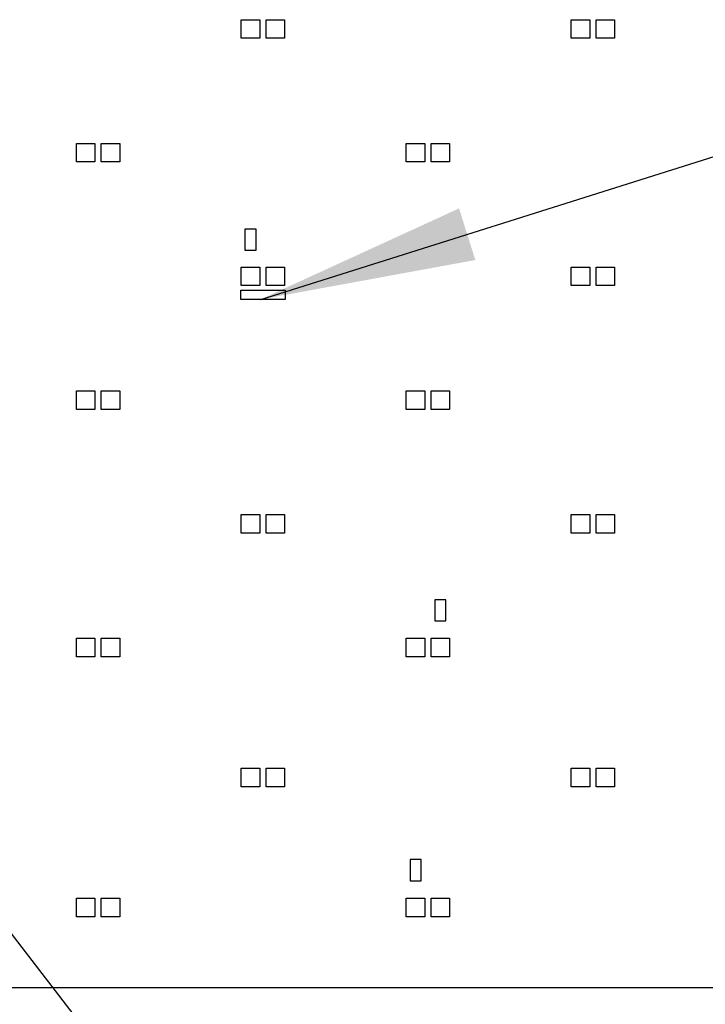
# Model space of a CAD drawing. Header units: millimetres. Extents: x 0 to 210, y 0 to 297.
# Tile 9 of 40: x 84 to 95, y 142 to 158. Entities that reach past the tile are written whole.
import ezdxf

# ---------------------------------------------------------------- set-up
doc = ezdxf.new("R2010")
doc.units = ezdxf.units.MM
doc.header["$LTSCALE"] = 19.36
doc.layers.get('0').update_dxf_attribs({"linetype": 'CONTINUOUS'})
doc.layers.add('Z_NOTICE', color=7, linetype='CONTINUOUS')
doc.styles.get("Standard").update_dxf_attribs({"font": 'txt', "width": 0.7})
doc.dimstyles.get("Standard").update_dxf_attribs({"dimtxt": 3.5, "dimasz": 3.5, "dimexe": 1.5, "dimexo": 0, "dimtad": 1, "dimdec": 3, "dimdsep": 46, "dimtxsty": 'Standard', "dimblk": '_FILLED', "dimblk1": '_FILLED', "dimblk2": '_FILLED', "dimcen": 0.09, "dimclrt": 5, "dimadec": 0, "dimazin": 0, "dimtol": 1, "dimtp": 0.001, "dimtm": 0.001, "dimtfac": 1, "dimtdec": 3, "dimtofl": 0, "dimtmove": 0, "dimatfit": 3, "dimldrblk": '_FILLED', "dimfxl": 0, "dimtolj": 1, "dimarcsym": 0})

# ---------------------------------------------------------------- blocks, each defined once
blk = doc.blocks.new('_FILLED')
at = {"color": 0, "linetype": 'ByBlock'}
blk.add_solid([(0, 0), (-1, 0.125), (-1, -0.125)], dxfattribs=at)

msp = doc.modelspace()

# ---------------------------------------------------------------- linework, layer by layer
at = {"color": 7, "linetype": 'Continuous'}
for p, q in [((87.22744, 157.67888), (87.22744, 157.97888)), ((87.22744, 157.97888), (87.52744, 157.97888)), ((87.52744, 157.97888), (87.52744, 157.67888)), ((87.62744, 157.67888), (87.62744, 157.97888)), ((87.62744, 157.97888), (87.92744, 157.97888)), ((87.92744, 157.97888), (87.92744, 157.67888)), ((92.56244, 157.97888), (92.86244, 157.97888)), ((92.56244, 157.67888), (92.56244, 157.97888)), ((92.86244, 157.97888), (92.86244, 157.67888)), ((92.96244, 157.97888), (93.26244, 157.97888)), ((92.96244, 157.67888), (92.96244, 157.97888)), ((93.26244, 157.97888), (93.26244, 157.67888)), ((87.52744, 157.67888), (87.22744, 157.67888)), ((87.92744, 157.67888), (87.62744, 157.67888)), ((92.86244, 157.67888), (92.56244, 157.67888)), ((93.26244, 157.67888), (92.96244, 157.67888)), ((84.56244, 155.67888), (84.56244, 155.97888)), ((84.56244, 155.97888), (84.86244, 155.97888)), ((84.86244, 155.97888), (84.86244, 155.67888)), ((84.96244, 155.67888), (84.96244, 155.97888)), ((84.96244, 155.97888), (85.26244, 155.97888)), ((85.26244, 155.97888), (85.26244, 155.67888)), ((89.89494, 155.97888), (90.19494, 155.97888)), ((89.89494, 155.67888), (89.89494, 155.97888)), ((90.19494, 155.97888), (90.19494, 155.67888)), ((90.29494, 155.97888), (90.59494, 155.97888)), ((90.29494, 155.67888), (90.29494, 155.97888)), ((90.59494, 155.97888), (90.59494, 155.67888)), ((84.86244, 155.67888), (84.56244, 155.67888)), ((85.26244, 155.67888), (84.96244, 155.67888)), ((90.19494, 155.67888), (89.89494, 155.67888)), ((90.59494, 155.67888), (90.29494, 155.67888)), ((87.46744, 154.59138), (87.28744, 154.59138)), ((87.28744, 154.59138), (87.28744, 154.25138)), ((87.46744, 154.25138), (87.46744, 154.59138)), ((87.28744, 154.25138), (87.46744, 154.25138)), ((87.22744, 153.97888), (87.52744, 153.97888)), ((87.22744, 153.67888), (87.22744, 153.97888)), ((87.52744, 153.97888), (87.52744, 153.67888)), ((87.62744, 153.97888), (87.92744, 153.97888)), ((87.62744, 153.67888), (87.62744, 153.97888)), ((87.92744, 153.97888), (87.92744, 153.67888)), ((92.56244, 153.97888), (92.86244, 153.97888)), ((92.56244, 153.67888), (92.56244, 153.97888)), ((92.86244, 153.97888), (92.86244, 153.67888)), ((92.96244, 153.97888), (93.26244, 153.97888)), ((92.96244, 153.67888), (92.96244, 153.97888)), ((93.26244, 153.97888), (93.26244, 153.67888)), ((87.52744, 153.67888), (87.22744, 153.67888)), ((87.92744, 153.67888), (87.62744, 153.67888)), ((92.86244, 153.67888), (92.56244, 153.67888)), ((93.26244, 153.67888), (92.96244, 153.67888)), ((87.21994, 153.60738), (87.93494, 153.60738)), ((87.21994, 153.45738), (87.21994, 153.60738)), ((87.93494, 153.45738), (87.21994, 153.45738)), ((87.93494, 153.60738), (87.93494, 153.45738)), ((84.56244, 151.97888), (84.86244, 151.97888)), ((84.56244, 151.67888), (84.56244, 151.97888)), ((84.86244, 151.97888), (84.86244, 151.67888)), ((84.96244, 151.97888), (85.26244, 151.97888)), ((84.96244, 151.67888), (84.96244, 151.97888)), ((85.26244, 151.97888), (85.26244, 151.67888)), ((89.89494, 151.97888), (90.19494, 151.97888)), ((89.89494, 151.67888), (89.89494, 151.97888)), ((90.19494, 151.97888), (90.19494, 151.67888)), ((90.29494, 151.97888), (90.59494, 151.97888)), ((90.29494, 151.67888), (90.29494, 151.97888)), ((90.59494, 151.97888), (90.59494, 151.67888)), ((84.86244, 151.67888), (84.56244, 151.67888)), ((85.26244, 151.67888), (84.96244, 151.67888)), ((90.19494, 151.67888), (89.89494, 151.67888)), ((90.59494, 151.67888), (90.29494, 151.67888)), ((87.22744, 149.97888), (87.52744, 149.97888)), ((87.22744, 149.67888), (87.22744, 149.97888)), ((87.52744, 149.97888), (87.52744, 149.67888)), ((87.62744, 149.97888), (87.92744, 149.97888)), ((87.62744, 149.67888), (87.62744, 149.97888)), ((87.92744, 149.97888), (87.92744, 149.67888)), ((92.56244, 149.97888), (92.86244, 149.97888)), ((92.56244, 149.67888), (92.56244, 149.97888)), ((92.86244, 149.97888), (92.86244, 149.67888)), ((92.96244, 149.97888), (93.26244, 149.97888)), ((92.96244, 149.67888), (92.96244, 149.97888)), ((93.26244, 149.97888), (93.26244, 149.67888)), ((87.52744, 149.67888), (87.22744, 149.67888)), ((87.92744, 149.67888), (87.62744, 149.67888)), ((92.86244, 149.67888), (92.56244, 149.67888)), ((93.26244, 149.67888), (92.96244, 149.67888)), ((90.53494, 148.60138), (90.35494, 148.60138)), ((90.35494, 148.60138), (90.35494, 148.26138)), ((90.53494, 148.26138), (90.53494, 148.60138)), ((90.35494, 148.26138), (90.53494, 148.26138)), ((84.56244, 147.97888), (84.86244, 147.97888)), ((84.56244, 147.67888), (84.56244, 147.97888)), ((84.86244, 147.97888), (84.86244, 147.67888)), ((84.96244, 147.97888), (85.26244, 147.97888)), ((84.96244, 147.67888), (84.96244, 147.97888)), ((85.26244, 147.97888), (85.26244, 147.67888)), ((89.89494, 147.97888), (90.19494, 147.97888)), ((89.89494, 147.67888), (89.89494, 147.97888)), ((90.19494, 147.97888), (90.19494, 147.67888)), ((90.29494, 147.97888), (90.59494, 147.97888)), ((90.29494, 147.67888), (90.29494, 147.97888)), ((90.59494, 147.97888), (90.59494, 147.67888)), ((84.86244, 147.67888), (84.56244, 147.67888)), ((85.26244, 147.67888), (84.96244, 147.67888)), ((90.19494, 147.67888), (89.89494, 147.67888)), ((90.59494, 147.67888), (90.29494, 147.67888)), ((87.22744, 145.87888), (87.52744, 145.87888)), ((87.22744, 145.57888), (87.22744, 145.87888)), ((87.52744, 145.87888), (87.52744, 145.57888)), ((87.62744, 145.87888), (87.92744, 145.87888)), ((87.62744, 145.57888), (87.62744, 145.87888)), ((87.92744, 145.87888), (87.92744, 145.57888)), ((92.56244, 145.87888), (92.86244, 145.87888)), ((92.56244, 145.57888), (92.56244, 145.87888)), ((92.86244, 145.87888), (92.86244, 145.57888)), ((92.96244, 145.87888), (93.26244, 145.87888)), ((92.96244, 145.57888), (92.96244, 145.87888)), ((93.26244, 145.87888), (93.26244, 145.57888)), ((87.52744, 145.57888), (87.22744, 145.57888)), ((87.92744, 145.57888), (87.62744, 145.57888)), ((92.86244, 145.57888), (92.56244, 145.57888)), ((93.26244, 145.57888), (92.96244, 145.57888)), ((90.13494, 144.39888), (89.95494, 144.39888)), ((89.95494, 144.39888), (89.95494, 144.05888)), ((90.13494, 144.05888), (90.13494, 144.39888)), ((89.95494, 144.05888), (90.13494, 144.05888)), ((84.56244, 143.77638), (84.86244, 143.77638)), ((84.56244, 143.47638), (84.56244, 143.77638)), ((84.86244, 143.77638), (84.86244, 143.47638)), ((84.96244, 143.77638), (85.26244, 143.77638)), ((84.96244, 143.47638), (84.96244, 143.77638)), ((85.26244, 143.77638), (85.26244, 143.47638)), ((89.89494, 143.77638), (90.19494, 143.77638)), ((89.89494, 143.47638), (89.89494, 143.77638)), ((90.19494, 143.77638), (90.19494, 143.47638)), ((90.29494, 143.77638), (90.59494, 143.77638)), ((90.29494, 143.47638), (90.29494, 143.77638)), ((90.59494, 143.77638), (90.59494, 143.47638)), ((84.86244, 143.47638), (84.56244, 143.47638)), ((85.26244, 143.47638), (84.96244, 143.47638)), ((90.19494, 143.47638), (89.89494, 143.47638)), ((90.59494, 143.47638), (90.29494, 143.47638)), ((99.24494, 142.32888), (73.24494, 142.32888))]:
    msp.add_line(p, q, dxfattribs=at)

# ---------------------------------------------------------------- leaders
at = {"layer": 'Z_NOTICE', "color": 2, "linetype": 'Continuous'}
for points in [[(87.54166, 153.45738), (101.09094, 157.73273), (102.65906, 157.73273)], [(74.06906, 155.45738), (86.41359, 139.42778), (87.85752, 139.42778)]]:
    msp.add_leader(points, dimstyle='Standard', override={"dimtad": 0}, dxfattribs=at)

doc.saveas('drawing.dxf')
